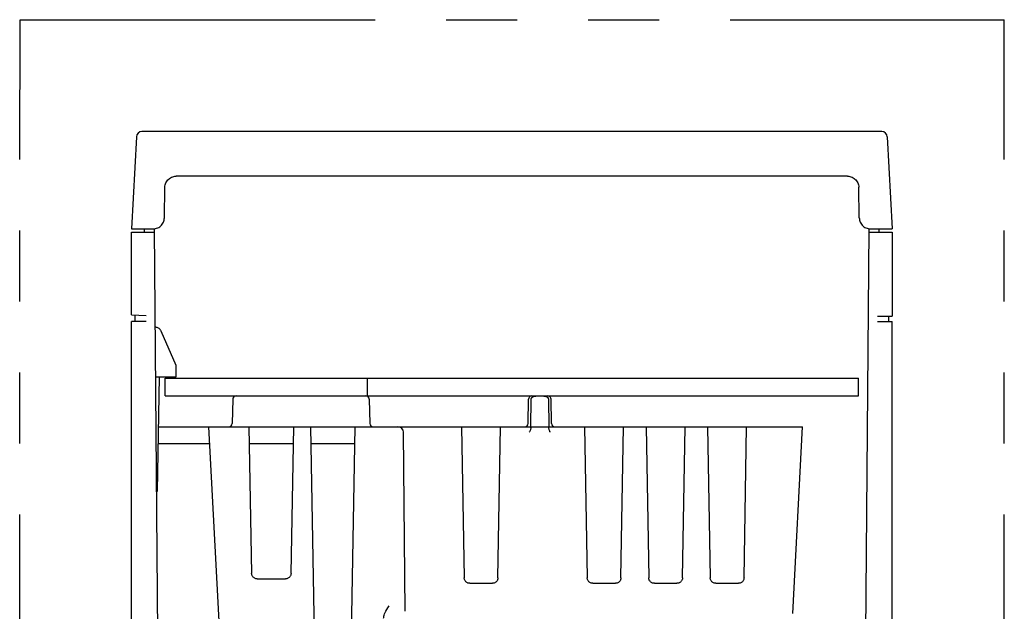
# Model space of a CAD drawing. Header units: millimetres. Extents: x 62 to 821, y -192 to 620.
# Tile 4 of 32: x 304 to 392, y -103 to -50. Entities that reach past the tile are written whole.
import ezdxf

# ---------------------------------------------------------------- set-up
doc = ezdxf.new("R2010")
doc.units = ezdxf.units.MM
doc.linetypes.add('PHANTOMX2', pattern=[127, 63.5, -12.7, 12.7, -12.7, 12.7, -12.7])
doc.layers.add('10', color=3, linetype='CONTINUOUS')
doc.layers.add('18', color=1, linetype='PHANTOMX2')

msp = doc.modelspace()

# ---------------------------------------------------------------- linework, layer by layer
at = {"layer": '10'}
for p, q in [((380.619, -60.428), (314.48, -60.428)), ((313.981, -60.902), (313.55, -69.128)), ((381.119, -60.902), (381.55, -69.128)), ((377.567, -64.428), (317.533, -64.428)), ((316.485, -68.145), (316.533, -65.41)), ((378.615, -68.145), (378.567, -65.41)), ((313.55, -69.128), (315.485, -69.128)), ((313.55, -76.811), (313.55, -69.428)), ((313.55, -69.428), (315.593, -69.428)), ((314.7, -69.428), (314.702, -69.128)), ((316.059, -122.763), (315.591, -69.122)), ((379.041, -122.763), (379.509, -69.122)), ((379.506, -69.428), (381.55, -69.428)), ((379.615, -69.128), (381.55, -69.128)), ((380.4, -69.428), (380.397, -69.128)), ((381.55, -69.428), (381.55, -76.928)), ((313.55, -76.811), (314.85, -76.879)), ((313.55, -147.428), (313.55, -77.428)), ((314.85, -77.428), (313.55, -77.428)), ((313.85, -76.826), (313.85, -77.428)), ((380.25, -76.928), (381.55, -76.928)), ((380.25, -77.428), (381.55, -77.428)), ((381.25, -77.428), (381.25, -76.928)), ((381.55, -147.428), (381.55, -77.428)), ((317.541, -81.357), (316.207, -78.289)), ((317.55, -82.378), (317.541, -81.357)), ((315.706, -82.378), (317.55, -82.378)), ((315.708, -82.531), (315.76, -82.378)), ((315.872, -92.578), (316.05, -82.378)), ((316.55, -84.078), (316.55, -82.478)), ((316.55, -82.478), (378.55, -82.478)), ((334.65, -84.078), (334.65, -82.478)), ((378.55, -84.078), (378.55, -82.478)), ((316.55, -84.078), (378.55, -84.078)), ((322.593, -84.373), (322.555, -86.533)), ((334.807, -84.373), (334.845, -86.533)), ((349.007, -86.533), (349.045, -84.373)), ((349.24, -86.828), (349.278, -84.373)), ((350.822, -84.373), (350.86, -86.828)), ((351.093, -86.533), (351.055, -84.373)), ((315.972, -86.828), (368.544, -86.828)), ((322.226, -120.528), (320.46, -86.828)), ((324.051, -86.828), (324.279, -99.937)), ((327.82, -99.937), (328.049, -86.828)), ((329.551, -86.828), (330.041, -114.937)), ((333.058, -114.937), (333.549, -86.828)), ((343.055, -86.828), (343.291, -100.337)), ((346.308, -100.337), (346.544, -86.828)), ((346.544, -86.828), (348.718, -86.828)), ((349.239, -86.917), (349.24, -86.828)), ((349.24, -86.828), (350.86, -86.828)), ((350.861, -86.917), (350.86, -86.828)), ((351.381, -86.828), (354.055, -86.828)), ((354.055, -86.828), (354.291, -100.337)), ((357.308, -100.337), (357.544, -86.828)), ((357.544, -86.828), (359.555, -86.828)), ((359.555, -86.828), (359.791, -100.337)), ((362.808, -100.337), (363.044, -86.828)), ((363.044, -86.828), (365.055, -86.828)), ((365.055, -86.828), (365.291, -100.337)), ((368.308, -100.337), (368.544, -86.828)), ((368.544, -86.828), (373.55, -86.828)), ((372.675, -103.528), (373.55, -86.828)), ((338.007, -103.332), (337.867, -87.324)), ((315.946, -88.328), (320.538, -88.328)), ((324.077, -88.328), (328.023, -88.328)), ((329.577, -88.328), (333.523, -88.328)), ((315.795, -92.578), (315.872, -92.578)), ((324.779, -100.428), (327.32, -100.428)), ((343.791, -100.828), (345.808, -100.828)), ((354.791, -100.828), (356.808, -100.828)), ((360.291, -100.828), (362.308, -100.828)), ((365.791, -100.828), (367.808, -100.828))]:
    msp.add_line(p, q, dxfattribs=at)
for points in [[(316.533, -65.41), (316.54, -65.307), (316.558, -65.205), (316.586, -65.105), (316.624, -65.009), (316.673, -64.918), (316.73, -64.831), (316.796, -64.752), (316.87, -64.679), (316.951, -64.615), (317.038, -64.559), (317.13, -64.512), (317.227, -64.476), (317.327, -64.449), (317.429, -64.433), (317.533, -64.428)], [(377.567, -64.428), (377.67, -64.433), (377.773, -64.449), (377.873, -64.476), (377.969, -64.512), (378.062, -64.559), (378.149, -64.615), (378.23, -64.679), (378.304, -64.752), (378.37, -64.831), (378.427, -64.918), (378.475, -65.009), (378.514, -65.105), (378.542, -65.205), (378.56, -65.307), (378.567, -65.41)], [(315.485, -69.128), (315.588, -69.123), (315.691, -69.107), (315.791, -69.08), (315.887, -69.044), (315.98, -68.997), (316.067, -68.941), (316.148, -68.877), (316.222, -68.804), (316.288, -68.724), (316.345, -68.638), (316.393, -68.547), (316.432, -68.45), (316.46, -68.351), (316.478, -68.249), (316.485, -68.145)], [(378.615, -68.145), (378.622, -68.249), (378.64, -68.351), (378.668, -68.45), (378.706, -68.547), (378.755, -68.638), (378.812, -68.724), (378.878, -68.804), (378.952, -68.877), (379.033, -68.941), (379.12, -68.997), (379.212, -69.044), (379.309, -69.08), (379.409, -69.107), (379.511, -69.123), (379.615, -69.128)], [(316.207, -78.289), (316.179, -78.233), (316.146, -78.18), (316.107, -78.132), (316.063, -78.087), (316.015, -78.047), (315.964, -78.013), (315.909, -77.984), (315.851, -77.96), (315.791, -77.943), (315.73, -77.932), (315.668, -77.928)], [(349.278, -84.373), (349.28, -84.342), (349.287, -84.312), (349.297, -84.283), (349.312, -84.254), (349.331, -84.226), (349.355, -84.199), (349.384, -84.174), (349.418, -84.15), (349.458, -84.129), (349.505, -84.111), (349.56, -84.096), (349.62, -84.085), (349.686, -84.08), (349.756, -84.078)], [(350.344, -84.078), (350.415, -84.08), (350.481, -84.086), (350.542, -84.096), (350.595, -84.111), (350.642, -84.129), (350.682, -84.151), (350.716, -84.174), (350.745, -84.199), (350.769, -84.226), (350.788, -84.254), (350.803, -84.283), (350.813, -84.312), (350.82, -84.342), (350.822, -84.373)], [(349.239, -86.917), (349.235, -86.985), (349.226, -87.05), (349.211, -87.112), (349.191, -87.17), (349.167, -87.223), (349.138, -87.273), (349.105, -87.319)], [(350.995, -87.319), (350.962, -87.273), (350.933, -87.223), (350.909, -87.17), (350.889, -87.112), (350.874, -87.05), (350.864, -86.985), (350.861, -86.917)], [(324.779, -100.428), (324.724, -100.425), (324.669, -100.416), (324.616, -100.401), (324.565, -100.38), (324.516, -100.353), (324.471, -100.321), (324.429, -100.285), (324.392, -100.244), (324.359, -100.199), (324.332, -100.151), (324.31, -100.1), (324.294, -100.046), (324.283, -99.992), (324.279, -99.937)], [(327.82, -99.937), (327.816, -99.992), (327.806, -100.046), (327.79, -100.1), (327.768, -100.151), (327.741, -100.199), (327.708, -100.244), (327.671, -100.285), (327.629, -100.321), (327.584, -100.353), (327.535, -100.38), (327.484, -100.401), (327.43, -100.416), (327.376, -100.425), (327.32, -100.428)], [(343.791, -100.828), (343.736, -100.825), (343.681, -100.816), (343.628, -100.801), (343.576, -100.78), (343.528, -100.753), (343.482, -100.721), (343.441, -100.685), (343.403, -100.644), (343.371, -100.599), (343.343, -100.551), (343.322, -100.5), (343.305, -100.446), (343.295, -100.392), (343.291, -100.337)], [(346.308, -100.337), (346.304, -100.392), (346.294, -100.446), (346.278, -100.5), (346.256, -100.551), (346.229, -100.599), (346.196, -100.644), (346.159, -100.685), (346.117, -100.721), (346.072, -100.753), (346.023, -100.78), (345.972, -100.801), (345.918, -100.816), (345.864, -100.825), (345.808, -100.828)], [(354.791, -100.828), (354.736, -100.825), (354.681, -100.816), (354.628, -100.801), (354.576, -100.78), (354.528, -100.753), (354.482, -100.721), (354.441, -100.685), (354.403, -100.644), (354.371, -100.599), (354.343, -100.551), (354.322, -100.5), (354.305, -100.446), (354.295, -100.392), (354.291, -100.337)], [(357.308, -100.337), (357.304, -100.392), (357.294, -100.446), (357.278, -100.5), (357.256, -100.551), (357.229, -100.599), (357.196, -100.644), (357.159, -100.685), (357.117, -100.721), (357.072, -100.753), (357.023, -100.78), (356.972, -100.801), (356.918, -100.816), (356.864, -100.825), (356.808, -100.828)], [(360.291, -100.828), (360.236, -100.825), (360.181, -100.816), (360.128, -100.801), (360.076, -100.78), (360.028, -100.753), (359.982, -100.721), (359.941, -100.685), (359.903, -100.644), (359.871, -100.599), (359.843, -100.551), (359.822, -100.5), (359.805, -100.446), (359.795, -100.392), (359.791, -100.337)], [(362.808, -100.337), (362.804, -100.392), (362.794, -100.446), (362.778, -100.5), (362.756, -100.551), (362.729, -100.599), (362.696, -100.644), (362.659, -100.685), (362.617, -100.721), (362.572, -100.753), (362.523, -100.78), (362.472, -100.801), (362.418, -100.816), (362.364, -100.825), (362.308, -100.828)], [(365.791, -100.828), (365.736, -100.825), (365.681, -100.816), (365.628, -100.801), (365.576, -100.78), (365.528, -100.753), (365.482, -100.721), (365.441, -100.685), (365.403, -100.644), (365.371, -100.599), (365.343, -100.551), (365.322, -100.5), (365.305, -100.446), (365.295, -100.392), (365.291, -100.337)], [(368.308, -100.337), (368.304, -100.392), (368.294, -100.446), (368.278, -100.5), (368.256, -100.551), (368.229, -100.599), (368.196, -100.644), (368.159, -100.685), (368.117, -100.721), (368.072, -100.753), (368.023, -100.78), (367.972, -100.801), (367.918, -100.816), (367.864, -100.825), (367.808, -100.828)], [(336.088, -103.959), (336.092, -103.872), (336.106, -103.779), (336.13, -103.678), (336.166, -103.568), (336.218, -103.446), (336.286, -103.313), (336.373, -103.17), (336.478, -103.013), (336.597, -102.845)]]:
    msp.add_lwpolyline(points, dxfattribs=at)
for centre, radius, start, end in [((314.48, -60.928), 0.5, 90, 177), ((380.619, -60.928), 0.5, 3, 90), ((322.893, -84.378), 0.3, 90, 179), ((334.507, -84.378), 0.3, 1, 90), ((349.345, -84.378), 0.3, 90, 179), ((350.755, -84.378), 0.3, 1, 90), ((322.255, -86.528), 0.3, 270, 359), ((335.145, -86.528), 0.3, 181, 270), ((337.367, -87.328), 0.5, 0.5, 90), ((348.707, -86.528), 0.3, 272.1475, 359), ((351.393, -86.528), 0.3, 181, 267.8525)]:
    msp.add_arc(centre, radius, start, end, dxfattribs=at)
at = {"layer": '18', "ltscale": 0.5}
for p, q in [((303.55, -189.928), (303.58, -50.428)), ((303.58, -50.428), (391.58, -50.428)), ((391.55, -189.928), (391.58, -50.428))]:
    msp.add_line(p, q, dxfattribs=at)

doc.saveas('drawing.dxf')
